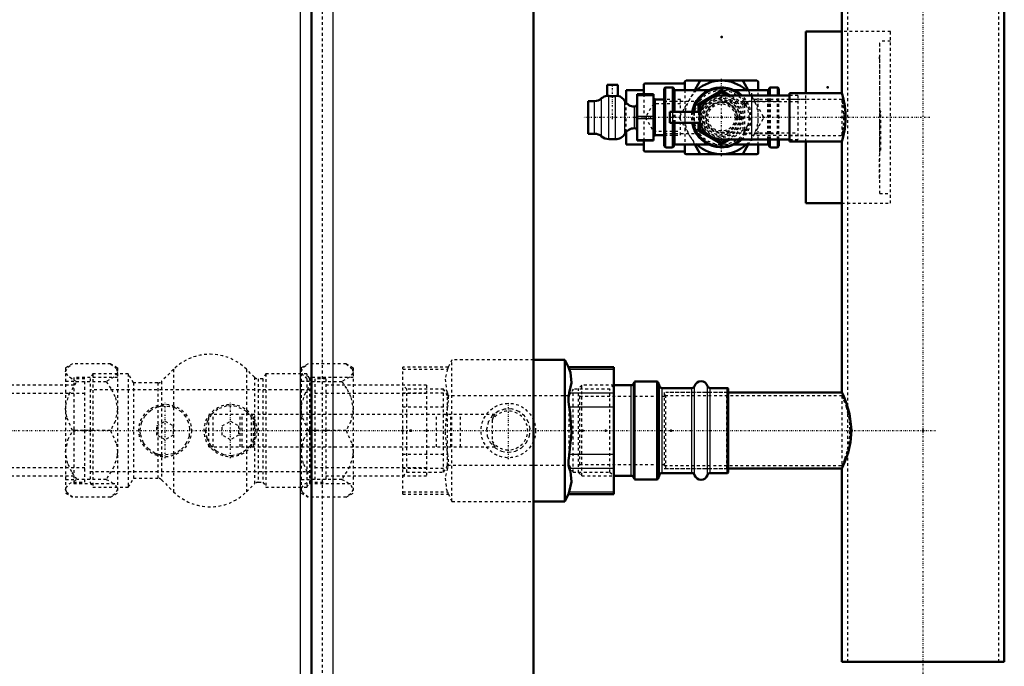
# Model space of a CAD drawing. Header units: millimetres. Extents: x -350 to 653, y -355 to 981.
# Tile 9 of 18: x 111 to 473, y -87 to 151. Entities that reach past the tile are written whole.
import ezdxf

# ---------------------------------------------------------------- set-up
doc = ezdxf.new("R2010")
doc.units = ezdxf.units.MM
doc.linetypes.add('Center', pattern=[1.5, 0.45, -0.5, 0.05, -0.5])
doc.linetypes.add('Dashed', pattern=[2, 1, -1])
for name, color, linetype, lineweight in [('2d ConnectionPoints', 7, 'Continuous', 50), ('AM_0', 7, 'Continuous', 50), ('AM_4', 3, 'Continuous', 25), ('AM_7', 7, 'Center', 25), ('AM_9', 6, 'Dashed', 25)]:
    doc.layers.add(name, color=color, linetype=linetype, lineweight=lineweight)

# ---------------------------------------------------------------- blocks, each defined once
blk = doc.blocks.new('4_Pressure_gauge_UG1050785_0_in_HSVP164161451021531101300230_5')
at = {"layer": 'AM_0'}
for p, q in [((413.19, 146.5), (400, 146.5)), ((400, 123.9), (400, 146.5)), ((400, 83.5), (400, 106.1)), ((400, 83.5), (413.19, 83.5))]:
    blk.add_line(p, q, dxfattribs=at)
at = {"layer": 'AM_9'}
for p, q in [((431, 146.5), (413.19, 146.5)), ((431, 83.5), (431, 146.5)), ((427.1, 142.27), (427, 142.27)), ((427, 142.25), (427, 139.52)), ((427.1, 142.25), (427, 142.25)), ((427.1, 142.22), (427, 142.22)), ((427.1, 87), (427.1, 143)), ((431, 143), (427.1, 143)), ((427.1, 139.54), (427, 139.54)), ((427.1, 139.52), (427, 139.52)), ((427.1, 139.5), (427, 139.5)), ((427, 136.51), (427, 137.28)), ((427.1, 137.28), (427, 137.28)), ((427.1, 136.51), (427, 136.51)), ((427, 136.45), (427, 113.47)), ((427.1, 136.45), (427, 136.45)), ((427.1, 136.38), (427, 136.38)), ((427.1, 134.37), (427, 134.37)), ((427.1, 134.3), (427, 134.3)), ((427.1, 134.24), (427, 134.24)), ((400, 106.1), (400, 123.9)), ((427.1, 126.18), (427, 126.18)), ((427.1, 126.09), (427, 126.09)), ((427.1, 126), (427, 126)), ((427.1, 125.07), (427, 125.07)), ((427.1, 124.98), (427, 124.98)), ((427.1, 124.89), (427, 124.89)), ((400, 121.58), (380, 121.58)), ((427.5, 117.25), (427, 117.25)), ((427.5, 117), (427, 117)), ((427.5, 116.63), (427, 116.63)), ((427.5, 116.62), (427, 116.62)), ((427.5, 115.79), (427, 115.79)), ((427.5, 103), (427.5, 117.25)), ((427.5, 115.24), (427, 115.24)), ((427.1, 113.63), (427, 113.63)), ((427.1, 113.53), (427, 113.53)), ((427.1, 113.47), (427, 113.47)), ((427.1, 113.43), (427, 113.43)), ((427.1, 113.37), (427, 113.37)), ((427.1, 113.27), (427, 113.27)), ((427.5, 113.2), (427, 113.2)), ((427, 113.2), (427, 101.09)), ((380, 108.42), (400, 108.42)), ((427, 103.85), (427.1, 103.85)), ((427.1, 103.64), (427, 103.64)), ((427.1, 102.49), (427, 102.49)), ((427.1, 102.4), (427, 102.4)), ((427.1, 102.31), (427, 102.31)), ((427.5, 103), (427.1, 103)), ((427.1, 101.09), (427, 101.09)), ((427, 92.72), (427, 101)), ((427.1, 101), (427, 101)), ((427.1, 100.91), (427, 100.91)), ((427, 92.72), (427.1, 92.72)), ((427.1, 87), (431, 87)), ((413.19, 83.5), (431, 83.5))]:
    blk.add_line(p, q, dxfattribs=at)
blk = doc.blocks.new('5_Air_valve_UG1069318_0_in_HSVP164161451021531101300230_5')
at = {"layer": 'AM_0'}
for p, q in [((331, 127), (327, 127)), ((327, 127), (327, 122.95)), ((331, 122.89), (331, 127)), ((338, 123.5), (344, 123.5)), ((338, 123.5), (338, 106.5)), ((344, 123.5), (344, 106.5)), ((322.34, 121), (320, 121)), ((320, 109), (320, 121)), ((348, 121.58), (344.8, 121.58)), ((337.2, 119), (337, 119)), ((320, 109), (322.34, 109)), ((337, 111), (337.2, 111)), ((327.63, 107), (330.07, 107)), ((338, 106.5), (344, 106.5)), ((344.8, 108.42), (348, 108.42))]:
    blk.add_line(p, q, dxfattribs=at)
for points in [[(327, 122.95), (327.03, 122.95), (327.26, 122.92), (327.63, 122.87)], [(330.07, 122.82), (330.56, 122.87), (330.89, 122.89), (331, 122.89), (331, 122.89)], [(330.07, 122.82), (329.46, 122.76), (328.8, 122.75), (328.18, 122.79), (327.63, 122.87)]]:
    blk.add_lwpolyline(points, dxfattribs=at)
for centre, radius, start, end in [((327.63, 119), 4, 98.7232, 131.4096), ((330.07, 119), 4, 30, 76.5841), ((322.34, 125), 4, 270, 311.4096), ((337, 123), 4, 210, 270), ((337.2, 119.8), 0.8, 270, 0), ((344.8, 122.38), 0.8, 180, 270), ((322.34, 105), 4, 48.5904, 90), ((330.07, 111), 4, 270, 330), ((337, 107), 4, 90, 150), ((337.2, 110.2), 0.8, 0, 90), ((327.63, 111), 4, 228.5904, 270), ((344.8, 107.62), 0.8, 90, 180)]:
    blk.add_arc(centre, radius, start, end, dxfattribs=at)
at = {"layer": 'AM_4'}
for p, q in [((338, 123.1), (344, 123.1)), ((322.34, 109), (322.34, 121)), ((324.99, 108), (324.99, 122)), ((327.63, 107), (327.63, 122.87)), ((330.07, 107), (330.07, 122.82)), ((333.54, 109), (333.54, 121)), ((344.8, 108.42), (344.8, 121.58)), ((337, 111), (337, 119)), ((337.2, 111), (337.2, 119)), ((338, 115.4), (344, 115.4)), ((338, 114.6), (344, 114.6)), ((338, 106.9), (344, 106.9))]:
    blk.add_line(p, q, dxfattribs=at)
at = {"layer": 'AM_7'}
for p, q in [((329, 114.4), (329, 127.6)), ((445.45, 115), (318.3, 115))]:
    blk.add_line(p, q, dxfattribs=at)
at = {"layer": 'AM_9'}
for p, q in [((344, 120), (341, 115)), ((354, 120), (344, 120)), ((354, 121.58), (348, 121.58)), ((354, 108.42), (354, 121.58)), ((341, 115), (344, 110)), ((344, 110), (354, 110)), ((348, 108.42), (354, 108.42))]:
    blk.add_line(p, q, dxfattribs=at)
blk = doc.blocks.new('6_Pressure_transmitter_Midas_1_0_in_HSVP164161451021531101300230_5')
at = {"layer": 'AM_0'}
for p, q in [((340.5, 127), (340.5, 123.5)), ((355, 127.5), (341, 127.5)), ((355.5, 128), (355.5, 125)), ((382, 128.5), (356, 128.5)), ((361.06, 128.25), (359.19, 125)), ((378.81, 125), (376.94, 128.25)), ((382.5, 125), (382.5, 128)), ((334, 120.35), (334, 125)), ((340.5, 125), (334, 125)), ((334, 105), (334, 109.65)), ((334, 105), (340.5, 105)), ((340.5, 106.5), (340.5, 103)), ((355.5, 105), (355.5, 102)), ((359.19, 105), (361.06, 101.75)), ((376.94, 101.75), (378.81, 105)), ((382.5, 102), (382.5, 105)), ((341, 102.5), (355, 102.5)), ((356, 101.5), (382, 101.5))]:
    blk.add_line(p, q, dxfattribs=at)
for centre, radius, start, end in [((341, 127), 0.5, 90, 180), ((355, 128), 0.5, 270, 0), ((356, 128), 0.5, 90, 180), ((369, 115), 13.5, 47.7946, 132.2054), ((361.49, 128), 0.5, 90, 150), ((376.51, 128), 0.5, 30, 90), ((382, 128), 0.5, 0, 90), ((369, 115), 13.5, 227.7946, 312.2054), ((341, 103), 0.5, 180, 270), ((355, 102), 0.5, 0, 90), ((356, 102), 0.5, 180, 270), ((361.49, 102), 0.5, 210, 270), ((376.51, 102), 0.5, 270, 330), ((382, 102), 0.5, 270, 0)]:
    blk.add_arc(centre, radius, start, end, dxfattribs=at)
at = {"layer": 'AM_7'}
blk.add_line((369, 100.82), (369, 129.18), dxfattribs=at)
at = {"layer": 'AM_9'}
for p, q in [((340.5, 123.5), (340.5, 106.5)), ((359.19, 125), (353.56, 115.25)), ((355.5, 125), (355.5, 105)), ((384.44, 115.25), (378.81, 125)), ((382.5, 105), (382.5, 125)), ((334, 109.65), (334, 120.35)), ((353.56, 114.75), (359.19, 105)), ((378.81, 105), (384.44, 114.75))]:
    blk.add_line(p, q, dxfattribs=at)
blk.add_circle((369, 115), 6.5, dxfattribs=at)
for centre, radius, start, end in [((369, 115), 13.5, 132.2054, 227.7946), ((369, 115), 13.5, 312.2054, 47.7946), ((353.99, 115), 0.5, 150, 210), ((384.01, 115), 0.5, 330, 30)]:
    blk.add_arc(centre, radius, start, end, dxfattribs=at)
blk = doc.blocks.new('7_Pipe_pieceUG1050780_0_in_HSVP164161451021531101300230_5')
at = {"layer": 'AM_0'}
for p, q in [((348, 104.5), (348, 125.5)), ((351, 126), (348.5, 126)), ((351.5, 117), (351.5, 125.5)), ((364.42, 125), (352, 125)), ((386, 125), (373.58, 125)), ((386.5, 123.07), (386.5, 125.5)), ((389.5, 126), (387, 126)), ((390, 123.07), (390, 125.5)), ((351.5, 104.5), (351.5, 113)), ((352, 105), (364.42, 105)), ((373.58, 105), (386, 105)), ((386.5, 104.5), (386.5, 106.93)), ((390, 104.5), (390, 106.93)), ((348.5, 104), (351, 104)), ((387, 104), (389.5, 104))]:
    blk.add_line(p, q, dxfattribs=at)
for centre, radius, start, end in [((348.5, 125.5), 0.5, 90, 180), ((351, 125.5), 0.5, 360, 90), ((352, 125.5), 0.5, 180, 270), ((369, 115), 11, 47.1921, 169.5243), ((386, 125.5), 0.5, 270, 0), ((387, 125.5), 0.5, 90, 180), ((389.5, 125.5), 0.5, 360, 90), ((369, 115), 11, 190.4757, 312.8079), ((352, 104.5), 0.5, 90, 180), ((386, 104.5), 0.5, 0, 90), ((348.5, 104.5), 0.5, 180, 270), ((351, 104.5), 0.5, 270, 0), ((387, 104.5), 0.5, 180, 270), ((389.5, 104.5), 0.5, 270, 0)]:
    blk.add_arc(centre, radius, start, end, dxfattribs=at)
at = {"layer": 'AM_4'}
for p, q in [((348.5, 104), (348.5, 126)), ((351, 117), (351, 126)), ((352, 117), (352, 125)), ((386, 123.07), (386, 125)), ((387, 123.07), (387, 126)), ((389.5, 123.07), (389.5, 126)), ((351, 104), (351, 113)), ((352, 105), (352, 113)), ((386, 105), (386, 106.93)), ((387, 104), (387, 106.93)), ((389.5, 104), (389.5, 106.93))]:
    blk.add_line(p, q, dxfattribs=at)
for start, end in [(50.2258, 169.0194), (190.9806, 309.7742)]:
    blk.add_arc((369, 115), 10.5, start, end, dxfattribs=at)
at = {"layer": 'AM_9'}
for p, q in [((373.58, 125), (364.42, 125)), ((386, 106.93), (386, 123.07)), ((386.5, 106.93), (386.5, 123.07)), ((387, 106.93), (387, 123.07)), ((389.5, 106.93), (389.5, 123.07)), ((390, 106.93), (390, 123.07)), ((360.88, 120.87), (348, 120.87)), ((390, 120.87), (377.12, 120.87)), ((351.5, 113), (351.5, 117)), ((352, 113), (352, 117)), ((348, 109.12), (360.9, 109.12)), ((377.1, 109.12), (390, 109.12)), ((364.42, 105), (373.58, 105))]:
    blk.add_line(p, q, dxfattribs=at)
for points in [[(378.14, 119.06), (377.91, 119.54), (377.32, 120.55), (377.1, 120.87), (377.09, 120.87)], [(377.09, 109.12), (377.24, 109.34), (377.64, 109.96), (378.23, 111.14), (378.55, 112.04)]]:
    blk.add_lwpolyline(points, dxfattribs=at)
blk.add_circle((369, 115), 10, dxfattribs=at)
for radius, start, end in [(10.5, 309.7742, 50.2258), (11, 312.8079, 47.1921), (11, 169.5243, 190.4757), (10.5, 169.0194, 190.9806)]:
    blk.add_arc((369, 115), radius, start, end, dxfattribs=at)
blk = doc.blocks.new('8_Coupling_UG1050776_0_in_HSVP164161451021531101300230_5')
at = {"layer": 'AM_0'}
for p, q in [((368.6, 124.58), (360.9, 120.14)), ((372.02, 123.07), (369.4, 124.58)), ((360.5, 119.45), (360.5, 117)), ((360.5, 113), (360.5, 110.55)), ((360.9, 109.86), (368.6, 105.42)), ((369.4, 105.42), (372.02, 106.93))]:
    blk.add_line(p, q, dxfattribs=at)
for centre, start, end in [((369, 123.89), 60, 120), ((361.3, 119.45), 120, 180), ((361.3, 110.55), 180, 240), ((369, 106.11), 240, 300)]:
    blk.add_arc(centre, 0.8, start, end, dxfattribs=at)
at = {"layer": 'AM_9'}
for p, q in [((377.1, 120.14), (372.02, 123.07)), ((377.5, 110.55), (377.5, 119.45)), ((360.5, 117), (360.5, 113)), ((372.02, 106.93), (377.1, 109.86))]:
    blk.add_line(p, q, dxfattribs=at)
for radius in [7.38, 5]:
    blk.add_circle((369, 115), radius, dxfattribs=at)
for centre, start, end in [((376.7, 119.45), 0, 60), ((376.7, 110.55), 300, 360)]:
    blk.add_arc(centre, 0.8, start, end, dxfattribs=at)
blk = doc.blocks.new('9_Cock_UG1050856_0_in_HSVP164161451021531101300230_5')
at = {"layer": 'AM_0'}
for p, q in [((369, 124.24), (365.92, 122.46)), ((371.02, 123.07), (369, 124.24)), ((364.08, 121.4), (361, 119.62)), ((361, 119.62), (361, 116.06)), ((350, 117), (361, 117)), ((350, 117), (350, 113)), ((350, 113), (361, 113)), ((361, 113.94), (361, 110.38)), ((361, 110.38), (364.08, 108.6)), ((365.92, 107.54), (369, 105.76)), ((369, 105.76), (371.02, 106.93))]:
    blk.add_line(p, q, dxfattribs=at)
at = {"layer": 'AM_4'}
blk.add_line((351, 117), (351, 113), dxfattribs=at)
at = {"layer": 'AM_9'}
for p, q in [((377, 119.62), (371.02, 123.07)), ((365.92, 122.46), (364.08, 121.4)), ((377, 110.38), (377, 119.62)), ((358, 117), (358, 113)), ((359, 117), (359, 113)), ((361, 116.06), (361, 113.94)), ((364.08, 108.6), (365.92, 107.54)), ((371.02, 106.93), (377, 110.38))]:
    blk.add_line(p, q, dxfattribs=at)
for radius in [7.08, 6.58, 5.88, 5.5]:
    blk.add_circle((369, 115), radius, dxfattribs=at)
blk = doc.blocks.new('10_Elbow_UG1030863_0_in_HSVP164161451021531101300230_5')
at = {"layer": 'AM_0'}
for p, q in [((394, 123.07), (369, 123.07)), ((369, 106.93), (394, 106.93))]:
    blk.add_line(p, q, dxfattribs=at)
blk.add_arc((369, 115), 8.07, 90, 270, dxfattribs=at)
at = {"layer": 'AM_4'}
blk.add_line((380, 123.07), (380, 106.93), dxfattribs=at)
at = {"layer": 'AM_7'}
blk.add_line((380, 123.877), (380, 106.123), dxfattribs=at)
at = {"layer": 'AM_9'}
for p, q in [((397, 123.07), (394, 123.07)), ((397, 123.07), (397, 106.93)), ((397, 120.72), (369, 120.72)), ((369, 109.28), (397, 109.28)), ((394, 106.93), (397, 106.93))]:
    blk.add_line(p, q, dxfattribs=at)
blk.add_circle((369, 115), 5.72, dxfattribs=at)
blk.add_arc((369, 115), 8.07, 270, 90, dxfattribs=at)
blk = doc.blocks.new('11_Distributor_pipe_UG11145040003_1_0_in_HSVP164161451021531101300230_5')
at = {"layer": 'AM_0'}
for p, q in [((472.81, -85), (472.81, 930)), ((413.19, 216.12), (413.19, 123.83)), ((394, 123.9), (394, 106.1)), ((413.21, 123.9), (394, 123.9)), ((394, 106.1), (413.22, 106.1)), ((413.19, 106.2), (413.19, 13.82)), ((413.28, 14), (371.5, 14)), ((371.5, -14), (413.25, -14)), ((413.19, -13.88), (413.19, -85)), ((413.19, -85), (472.81, -85))]:
    blk.add_line(p, q, dxfattribs=at)
for points in [[(413.19, 106.1), (413.2, 106.14), (413.41, 106.87), (413.81, 108.45), (414.25, 110.81), (414.52, 113.69), (414.51, 116.62), (414.23, 119.3), (413.8, 121.58), (413.39, 123.2), (413.2, 123.88), (413.19, 123.9)], [(413.19, 14), (413.28, 13.81), (413.87, 12.49), (414.87, 9.95), (415.99, 6.1), (416.65, 1.4), (416.69, 0)], [(416.69, 0), (416.33, -4.33), (415.45, -8.17), (414.32, -11.4), (413.42, -13.5), (413.19, -14)]]:
    blk.add_lwpolyline(points, dxfattribs=at)
at = {"layer": 'AM_7'}
for p, q in [((443, -142.05), (443, 981.05)), ((-324.75, 0), (447.75, 0))]:
    blk.add_line(p, q, dxfattribs=at)
at = {"layer": 'AM_9'}
for p, q in [((415.19, 930), (415.19, -85)), ((470.81, -85), (470.81, 930)), ((413.2, 121.6), (394, 121.6)), ((413.19, 121.6), (413.19, 108.4)), ((413.92, 115.94), (413.93, 115)), ((414.54, 115.91), (414.55, 115)), ((413.93, 115), (413.93, 114.57)), ((394, 108.4), (413.21, 108.4)), ((348, 14), (348, -14)), ((371.5, 14), (348, 14)), ((413.26, 12.8), (348, 12.8)), ((413.19, 12.8), (413.19, -12.8)), ((416.05, -1.32), (416.05, 1.29)), ((416.64, -1.61), (416.64, 1.54)), ((348, -12.8), (413.24, -12.8)), ((348, -14), (371.5, -14)), ((413.19, -12.8), (413.36, -12.4))]:
    blk.add_line(p, q, dxfattribs=at)
for points in [[(413.19, 108.4), (413.2, 108.44), (413.32, 109.01), (413.55, 110.24), (413.78, 112.02), (413.92, 114.15), (413.9, 116.34), (413.74, 118.35), (413.5, 120.03), (413.29, 121.16), (413.19, 121.6), (413.19, 121.6)], [(413.19, 12.8), (413.29, 12.56), (413.83, 11.23), (414.7, 8.75), (415.6, 5.11), (416.07, 0.82), (416.08, 0)], [(416.08, 0), (415.78, -4.01), (415.04, -7.56), (414.11, -10.5), (413.38, -12.37), (413.19, -12.8)]]:
    blk.add_lwpolyline(points, dxfattribs=at)
blk = doc.blocks.new('16_Base_plate_2_15_1UG1041586_0_in_HSVP164161451021531101300230_5')
at = {"layer": 'AM_0'}
for p, q in [((218.5, -355), (218.5, 855)), ((300, 797.5), (300, -297.5))]:
    blk.add_line(p, q, dxfattribs=at)
at = {"layer": 'AM_4'}
for p, q in [((214.5, -355), (214.5, 855)), ((226.5, -355), (226.5, 855))]:
    blk.add_line(p, q, dxfattribs=at)
at = {"layer": 'AM_9'}
blk.add_line((222.5, -355), (222.5, 855), dxfattribs=at)
blk = doc.blocks.new('38_Dea_Socket_UG104224901_4_0_in_HSVP164161451021531101300230_5')
at = {"layer": 'AM_0'}
for p, q in [((335.8, 16.62), (329.5, 16.62)), ((336.88, 17.67), (336.74, 17.28)), ((345.29, 18), (337.35, 18)), ((346.26, 16.28), (345.76, 17.67)), ((358.15, 15.62), (347.2, 15.62)), ((371.25, 15.62), (364.85, 15.62)), ((371.25, -15.62), (371.25, 15.62)), ((371.5, 15.38), (371.25, 15.62)), ((371.5, -15.38), (371.5, 15.38)), ((329.5, -16.63), (335.8, -16.63)), ((336.74, -17.28), (336.88, -17.67)), ((337.35, -18), (345.29, -18)), ((345.76, -17.67), (346.26, -16.28)), ((347.2, -15.62), (358.15, -15.62)), ((364.85, -15.62), (371.25, -15.62)), ((371.25, -15.62), (371.5, -15.38))]:
    blk.add_line(p, q, dxfattribs=at)
for centre, radius, start, end in [((361.5, 15.62), 2.5, 16.6015, 163.3985), ((335.8, 17.63), 1, 270, 340), ((337.35, 17.5), 0.5, 90, 160), ((345.29, 17.5), 0.5, 20, 90), ((347.2, 16.62), 1, 200, 270), ((358.15, 16.62), 1, 270, 343.3985), ((364.85, 16.62), 1, 196.6015, 270), ((335.8, -17.63), 1, 20, 90), ((337.35, -17.5), 0.5, 200, 270), ((345.29, -17.5), 0.5, 270, 340), ((347.2, -16.63), 1, 90, 160), ((358.15, -16.63), 1, 16.6015, 90), ((361.5, -15.62), 2.5, 196.6015, 343.3985), ((364.85, -16.63), 1, 90, 163.3985)]:
    blk.add_arc(centre, radius, start, end, dxfattribs=at)
at = {"layer": 'AM_4'}
for p, q in [((335.8, -16.63), (335.8, 16.62)), ((336.74, -17.28), (336.74, 17.28)), ((336.88, -17.67), (336.88, 17.67)), ((337.35, -18), (337.35, 18)), ((345.29, -18), (345.29, 18)), ((345.76, -17.67), (345.76, 17.67)), ((346.26, -16.28), (346.26, 16.28)), ((347.2, -15.62), (347.2, 15.62)), ((358.15, -15.62), (358.15, 15.62)), ((359.1, -16.34), (359.1, 16.34)), ((363.9, -16.34), (363.9, 16.34)), ((364.85, -15.62), (364.85, 15.62))]:
    blk.add_line(p, q, dxfattribs=at)
at = {"layer": 'AM_9'}
for p, q in [((317.75, 16.62), (316.5, 15.38)), ((316.5, -15.38), (316.5, 15.38)), ((329.5, 16.62), (317.75, 16.62)), ((317.75, -16.63), (317.75, 16.62)), ((371.5, 14.5), (371, 14)), ((317, 12.5), (316.5, 13)), ((348, 12.5), (317, 12.5)), ((317, -12.5), (317, 12.5)), ((348.5, 13), (348, 12.5)), ((348.5, -14), (348.5, 14)), ((371, 14), (348.5, 14)), ((371, -14), (371, 14)), ((316.5, -13), (317, -12.5)), ((317, -12.5), (348, -12.5)), ((348, -12.5), (348.5, -13)), ((348.5, -14), (371, -14)), ((371, -14), (371.5, -14.5)), ((316.5, -15.38), (317.75, -16.63)), ((317.75, -16.63), (329.5, -16.63))]:
    blk.add_line(p, q, dxfattribs=at)
blk = doc.blocks.new('39_Ball_valve_UG1041622_011_4_0_in_HSVP164161451021531101300230_5')
at = {"layer": 'AM_0'}
for p, q in [((311.44, 26), (300, 26)), ((312.84, 23.25), (311.44, 26)), ((311.44, -26), (311.44, 26)), ((329.5, 23.32), (312.81, 23.32)), ((313.12, 22.52), (312.81, 23.32)), ((329.5, -23.32), (329.5, 23.32)), ((311.44, -26), (312.84, -23.25)), ((312.81, -23.32), (313.12, -22.52)), ((312.81, -23.32), (329.5, -23.32)), ((300, -26), (311.44, -26))]:
    blk.add_line(p, q, dxfattribs=at)
for points in [[(313.12, 13.86), (313.97, 17.52), (313.53, 21.3), (313.12, 22.52)], [(313.12, 8.66), (312.86, 10.53), (312.82, 12.23), (313.02, 13.55), (313.12, 13.86)], [(313.12, -8.66), (313.25, -7.95), (313.98, -0.8), (313.48, 6.57), (313.12, 8.66)], [(313.12, -13.86), (312.86, -12.66), (312.82, -11.05), (313.02, -9.23), (313.12, -8.66)], [(313.12, -22.52), (313.97, -18.86), (313.53, -15.07), (313.12, -13.86)]]:
    blk.add_lwpolyline(points, dxfattribs=at)
at = {"layer": 'AM_4'}
for p, q in [((313.12, 22.52), (329.5, 22.52)), ((313.12, 13.86), (329.5, 13.86)), ((313.12, 8.66), (329.5, 8.66)), ((313.12, -8.66), (329.5, -8.66)), ((313.12, -13.86), (329.5, -13.86)), ((313.12, -22.52), (329.5, -22.52))]:
    blk.add_line(p, q, dxfattribs=at)
at = {"layer": 'AM_7'}
blk.add_line((290.75, -10.5), (290.75, 10.5), dxfattribs=at)
at = {"layer": 'AM_9'}
for p, q in [((270.06, 26), (268.66, 23.25)), ((300, 26), (270.06, 26)), ((270.06, -26), (270.06, 26)), ((268.69, 23.32), (252, 23.32)), ((252, -23.32), (252, 23.32)), ((252, 22.52), (268.38, 22.52)), ((268.69, 23.32), (268.38, 22.52)), ((253.5, 15.25), (252, 16.75)), ((267, 15.25), (253.5, 15.25)), ((253.5, -15.25), (253.5, 15.25)), ((268.47, 12.7), (267, 15.25)), ((267, -15.25), (267, 15.25)), ((314.5, 15.25), (313.03, 12.7)), ((328, 15.25), (314.5, 15.25)), ((314.5, -15.25), (314.5, 15.25)), ((329.5, 16.75), (328, 15.25)), ((328, -15.25), (328, 15.25)), ((252, 13.86), (268.38, 13.86)), ((313.03, 12.7), (268.47, 12.7)), ((268.47, -12.7), (268.47, 12.7)), ((313.03, -12.7), (313.03, 12.7)), ((252, 8.66), (268.38, 8.66)), ((180.75, -6), (180.75, 6)), ((180.75, 6), (285.85, 6)), ((182.35, -6), (182.35, 6)), ((192.34, -6), (192.34, 6)), ((193.04, -6), (193.04, 6)), ((196.46, -6), (196.46, 6)), ((197.16, -6), (197.16, 6)), ((264.37, -6), (264.37, 6)), ((269.68, -6), (269.68, 6)), ((273.21, -6), (273.21, 6)), ((284.75, 3.82), (284.75, -3.82)), ((180.75, -6), (285.85, -6)), ((252, -8.66), (268.38, -8.66)), ((252, -13.86), (268.38, -13.86)), ((267, -15.25), (268.47, -12.7)), ((268.47, -12.7), (313.03, -12.7)), ((313.03, -12.7), (314.5, -15.25)), ((252, -16.75), (253.5, -15.25)), ((253.5, -15.25), (267, -15.25)), ((314.5, -15.25), (328, -15.25)), ((328, -15.25), (329.5, -16.75)), ((252, -22.52), (268.38, -22.52)), ((252, -23.32), (268.69, -23.32)), ((268.38, -22.52), (268.69, -23.32)), ((268.66, -23.25), (270.06, -26)), ((270.06, -26), (300, -26))]:
    blk.add_line(p, q, dxfattribs=at)
for points in [[(268.38, 22.52), (267.53, 18.86), (267.97, 15.07), (268.38, 13.86)], [(268.38, 13.86), (268.64, 12.66), (268.68, 11.05), (268.48, 9.23), (268.38, 8.66)], [(268.38, 8.66), (268.02, 6.57), (267.51, -0.6), (268.25, -7.95), (268.38, -8.66)], [(290.75, -8), (293.33, -7.57), (295.61, -6.35), (297.42, -4.41), (298.52, -1.91), (298.71, 0.75), (298.07, 3.23), (296.66, 5.4), (294.54, 7.05), (291.95, 7.91), (289.32, 7.87), (286.91, 7.02), (284.86, 5.42), (283.39, 3.14), (282.77, 0.5), (283.03, -2.09), (284.09, -4.42), (285.88, -6.35), (288.29, -7.61), (290.75, -8)], [(285.85, 6), (285.26, 4.98), (284.79, 3.92), (284.75, 3.82)], [(284.75, -3.82), (285.22, -4.89), (285.79, -5.91), (285.85, -6)], [(268.38, -8.66), (268.64, -10.53), (268.68, -12.23), (268.48, -13.55), (268.38, -13.86)], [(268.38, -13.86), (267.53, -17.52), (267.97, -21.3), (268.38, -22.52)]]:
    blk.add_lwpolyline(points, dxfattribs=at)
blk.add_circle((290.75, 0), 10, dxfattribs=at)
blk.add_arc((290.75, 0), 7.11, 212.4888, 147.5112, dxfattribs=at)
blk = doc.blocks.new('40_Pipe_pieceUG1159619_0001_7_0_in_HSVP164161451021531101300230_5')
at = {"layer": 'AM_9'}
for p, q in [((223.75, 19), (219.75, 19)), ((219.75, 19), (219.75, -19)), ((223.75, 19), (223.75, -19)), ((260.75, 16.625), (223.75, 16.625)), ((260.75, 16.625), (260.75, -16.625)), ((260.75, 13.6), (219.75, 13.6)), ((219.75, -13.6), (260.75, -13.6)), ((223.75, -16.625), (260.75, -16.625)), ((219.75, -19), (223.75, -19))]:
    blk.add_line(p, q, dxfattribs=at)
blk = doc.blocks.new('41_Nut_UG1064767_0002_7_0_in_HSVP164161451021531101300230_5')
at = {"layer": 'AM_9'}
for p, q in [((217.31, 24.48), (214.75, 23)), ((214.75, 23), (214.75, -23)), ((231.19, 24.48), (217.31, 24.48)), ((233.75, 23), (231.19, 24.48)), ((233.75, 23), (233.75, -23)), ((233.75, 19.48), (217.75, 19.48)), ((217.75, 19.48), (217.75, -19.48)), ((218.87, 17.94), (218.47, 18.13)), ((217.75, 18), (214.75, 18)), ((218.45, 17.39), (218.87, 17.94)), ((229.63, 17.94), (218.87, 17.94)), ((231.19, 0), (217.31, 0)), ((214.75, -18), (217.75, -18)), ((218.45, -18.15), (218.87, -17.94)), ((218.87, -17.94), (218.47, -17.43)), ((229.63, -17.94), (218.87, -17.94)), ((217.75, -19.48), (233.75, -19.48)), ((214.75, -23), (217.31, -24.48)), ((231.19, -24.48), (217.31, -24.48)), ((231.19, -24.48), (233.75, -23))]:
    blk.add_line(p, q, dxfattribs=at)
for points in [[(214.75, 21.61), (214.75, 21.66), (215.6, 23.25), (217.31, 24.48)], [(231.19, 24.48), (233.37, 22.7), (233.75, 21.61)], [(218.47, 18.13), (216.96, 18.95), (215.51, 20.07), (214.75, 21.61)], [(233.75, 21.61), (233.67, 21.13), (232.48, 19.61), (229.63, 17.94)], [(214.75, 7.87), (214.83, 9.2), (216.02, 13.36), (218.45, 17.39)], [(229.63, 17.94), (231.54, 15.17), (232.99, 12.1), (233.75, 7.87)], [(217.31, 0), (215.13, 4.89), (214.75, 7.87)], [(233.75, 7.87), (233.75, 7.73), (232.9, 3.36), (231.19, 0)], [(214.75, -7.87), (214.75, -7.73), (215.6, -3.36), (217.31, 0)], [(231.19, 0), (233.37, -4.89), (233.75, -7.87)], [(218.47, -17.43), (216.96, -15.17), (215.51, -12.1), (214.75, -7.87)], [(233.75, -7.87), (233.67, -9.2), (232.48, -13.36), (229.63, -17.94)], [(229.63, -17.94), (231.54, -18.95), (232.99, -20.07), (233.75, -21.61)], [(214.75, -21.61), (214.83, -21.13), (216.02, -19.61), (218.45, -18.15)], [(217.31, -24.48), (215.13, -22.7), (214.75, -21.61)], [(233.75, -21.61), (233.75, -21.66), (232.9, -23.25), (231.19, -24.48)]]:
    blk.add_lwpolyline(points, dxfattribs=at)
blk = doc.blocks.new('42_Check_valve_UG1159572_0001_4_0_in_HSVP164161451021531101300230_5')
at = {"layer": 'AM_7'}
for p, q in [((164.75, -10.13), (164.75, 10.13)), ((188.75, -10.13), (188.75, 10.13))]:
    blk.add_line(p, q, dxfattribs=at)
at = {"layer": 'AM_9'}
for p, q in [((167.86, 22.48), (163.44, 18.08)), ((167.86, 22.48), (167.86, -22.48)), ((197.57, 19.58), (194.63, 22.49)), ((194.63, 22.49), (194.63, -22.49)), ((138.25, 20.85), (137.25, 19.12)), ((137.25, 19.12), (137.25, -19.12)), ((151.25, 20.85), (138.25, 20.85)), ((138.25, 20.85), (138.25, -20.85)), ((153.18, 17.5), (151.25, 20.85)), ((151.25, 20.85), (151.25, -20.85)), ((163.44, 18.08), (163.44, -18.08)), ((197.57, 19.58), (197.57, -19.58)), ((200.68, 19), (198.97, 19)), ((198.97, 19), (198.97, -19)), ((201.75, 20.85), (200.68, 19)), ((200.68, 19), (200.68, -19)), ((216.75, 20.85), (201.75, 20.85)), ((201.75, 20.85), (201.75, -20.85)), ((217.75, 19.12), (216.75, 20.85)), ((216.75, 20.85), (216.75, -20.85)), ((217.75, 15), (137.25, 15)), ((162.03, 17.5), (153.18, 17.5)), ((153.18, 17.5), (153.18, -17.5)), ((162.03, 17.5), (162.03, -17.5)), ((161.75, 1.73), (164.75, 3.46)), ((161.75, -1.73), (161.75, 1.73)), ((164.75, 3.46), (167.75, 1.73)), ((167.75, 1.73), (167.75, -1.73)), ((185.75, 1.73), (188.75, 3.46)), ((185.75, -1.73), (185.75, 1.73)), ((188.75, 3.46), (191.75, 1.73)), ((191.75, 1.73), (191.75, -1.73)), ((164.75, -3.46), (161.75, -1.73)), ((167.75, -1.73), (164.75, -3.46)), ((188.75, -3.46), (185.75, -1.73)), ((191.75, -1.73), (188.75, -3.46)), ((137.25, -15), (217.75, -15)), ((151.25, -20.85), (153.18, -17.5)), ((153.18, -17.5), (162.03, -17.5)), ((137.25, -19.12), (138.25, -20.85)), ((138.25, -20.85), (151.25, -20.85)), ((163.44, -18.08), (167.86, -22.48)), ((194.63, -22.49), (197.57, -19.58)), ((198.97, -19), (200.68, -19)), ((200.68, -19), (201.75, -20.85)), ((201.75, -20.85), (216.75, -20.85)), ((216.75, -20.85), (217.75, -19.12))]:
    blk.add_line(p, q, dxfattribs=at)
for points in [[(162.03, -8.73), (161.03, -8.36), (158.73, -6.89), (156.78, -4.49), (155.72, -1.45), (155.6, 0), (156.04, 2.82), (157.3, 5.31), (159.35, 7.39), (162.03, 8.73)], [(162.03, 8.73), (162.53, 8.88), (163.02, 8.99), (163.44, 9.06)], [(163.44, 9.06), (167.31, 8.79), (167.86, 8.61)], [(167.86, -8.61), (170.8, -6.86), (172.53, -4.82), (173.66, -2.09), (173.88, 0.59), (173.4, 2.97), (172.36, 5.08), (170.8, 6.86), (168.24, 8.46), (167.86, 8.61)], [(194.63, 7.01), (191.03, 8.86), (187.39, 9.05), (184.14, 7.9), (181.69, 5.82), (180.16, 3.14), (179.6, 0.18), (180.03, -2.78), (181.38, -5.43), (183.49, -7.48), (186.13, -8.77), (189.07, -9.14), (192.08, -8.52), (194.63, -7.01)], [(194.63, 7.01), (196.19, 5.33), (197.48, 2.74), (197.57, 2.45)], [(197.57, -2.45), (197.2, -3.5), (195.87, -5.75), (194.63, -7.01)], [(163.44, -9.06), (163.02, -8.98), (162.52, -8.87), (162.03, -8.73)], [(167.86, -8.61), (163.65, -9.08), (163.44, -9.06)]]:
    blk.add_lwpolyline(points, dxfattribs=at)
for centre in [(164.75, 0), (188.75, 0)]:
    blk.add_circle(centre, 9.65, dxfattribs=at)
for centre, radius, start, end in [((181.25, 9), 19, 45.2466, 134.8274), ((162.03, 19.5), 2, 270, 314.8274), ((198.97, 21), 2, 225.2466, 270), ((164.75, 0), 9.15, 93.567, 109.4277), ((164.75, 0), 9.15, 66.2977, 80.3253), ((188.75, 0), 9.15, 44.6481, 56.4866), ((188.75, 0), 9.15, 357.448, 18.4734), ((188.75, 0), 9.15, 180, 196.5787), ((188.75, 0), 9.15, 335.0336, 353.8546), ((188.75, 0), 9.15, 289.242, 310.2797), ((164.75, 0), 9.15, 243.4122, 263.7457), ((164.75, 0), 9.15, 288.7895, 304.4724), ((162.03, -19.5), 2, 45.1726, 90), ((198.97, -21), 2, 90, 134.7534), ((181.25, -9), 19, 225.1726, 314.7534)]:
    blk.add_arc(centre, radius, start, end, dxfattribs=at)
blk = doc.blocks.new('43_Nut_UG1064767_0002_8_0_in_HSVP164161451021531101300230_5')
at = {"layer": 'AM_9'}
for p, q in [((130.81, 24.48), (128.25, 23)), ((128.25, 23), (128.25, -23)), ((144.69, 24.48), (130.81, 24.48)), ((147.25, 23), (144.69, 24.48)), ((147.25, 23), (147.25, -23)), ((131.25, 19.48), (131.25, -19.48)), ((147.25, 19.48), (131.25, 19.48)), ((131.25, 18), (128.25, 18)), ((143.13, 17.94), (132.37, 17.94)), ((144.69, 0), (130.81, 0)), ((128.25, -18), (131.25, -18)), ((143.13, -17.94), (132.37, -17.94)), ((131.25, -19.48), (147.25, -19.48)), ((128.25, -23), (130.81, -24.48)), ((144.69, -24.48), (130.81, -24.48)), ((144.69, -24.48), (147.25, -23))]:
    blk.add_line(p, q, dxfattribs=at)
for points in [[(128.25, 21.61), (128.25, 21.66), (129.1, 23.25), (130.81, 24.48)], [(144.69, 24.48), (146.87, 22.7), (147.25, 21.61)], [(132.37, 17.94), (130.46, 18.95), (129.01, 20.07), (128.25, 21.61)], [(147.25, 21.61), (147.17, 21.13), (145.98, 19.61), (143.13, 17.94)], [(128.25, 7.87), (128.33, 9.2), (129.52, 13.36), (132.37, 17.94)], [(143.13, 17.94), (145.04, 15.17), (146.49, 12.1), (147.25, 7.87)], [(130.81, 0), (128.63, 4.89), (128.25, 7.87)], [(147.25, 7.87), (147.25, 7.73), (146.4, 3.36), (144.69, 0)], [(128.25, -7.87), (128.25, -7.73), (129.1, -3.36), (130.81, 0)], [(144.69, 0), (146.87, -4.89), (147.25, -7.87)], [(132.37, -17.94), (130.46, -15.17), (129.01, -12.1), (128.25, -7.87)], [(147.25, -7.87), (147.17, -9.2), (145.98, -13.36), (143.13, -17.94)], [(128.25, -21.61), (128.33, -21.13), (129.52, -19.61), (132.37, -17.94)], [(143.13, -17.94), (145.04, -18.95), (146.49, -20.07), (147.25, -21.61)], [(130.81, -24.48), (128.63, -22.7), (128.25, -21.61)], [(147.25, -21.61), (147.25, -21.66), (146.4, -23.25), (144.69, -24.48)]]:
    blk.add_lwpolyline(points, dxfattribs=at)
blk = doc.blocks.new('44_Pipe_pieceUG1159619_0001_8_0_in_HSVP164161451021531101300230_5')
at = {"layer": 'AM_9'}
for p, q in [((135.25, 19), (131.25, 19)), ((135.25, -19), (135.25, 19)), ((131.25, 16.625), (94.25, 16.625)), ((94.25, -16.625), (94.25, 16.625)), ((135.25, 13.6), (94.25, 13.6)), ((94.25, -13.6), (135.25, -13.6)), ((94.25, -16.625), (131.25, -16.625)), ((131.25, -19), (135.25, -19))]:
    blk.add_line(p, q, dxfattribs=at)

msp = doc.modelspace()

# ---------------------------------------------------------------- linework, layer by layer
at = {"layer": '2d ConnectionPoints'}
for p in [(369, 144.5), (369, 124.75), (408, 126), (348, 115), (348, 115), (369, 115), (369, 115), (369, 115), (369, 115), (369, 115), (369, 115), (369, 115), (369, 115), (369, 115), (369, 115), (369, 115), (369, 115), (369, 115), (369, 115), (369, 115), (369, 115), (390, 115), (390, 115), (390, 115), (394, 115), (394, 115), (135.25, 0), (135.25, 0), (219.75, 0), (219.75, 0), (252, 0), (255, 0), (318, 0), (326.5, 0), (326.5, 0), (329.5, 0), (350.5, 0), (443, 0), (131.25, 0), (131.25, 0), (135.25, 0), (135.25, 0), (137.25, 0), (137.25, 0), (217.75, 0), (217.75, 0), (219.75, 0), (219.75, 0), (223.75, 0), (223.75, 0), (254.75, 0), (255, 0), (260.75, 0), (443, -85), (443, -85)]:
    msp.add_point(p, dxfattribs=at)

# ---------------------------------------------------------------- block references
for name in ['11_Distributor_pipe_UG11145040003_1_0_in_HSVP164161451021531101300230_5', '16_Base_plate_2_15_1UG1041586_0_in_HSVP164161451021531101300230_5', '4_Pressure_gauge_UG1050785_0_in_HSVP164161451021531101300230_5', '5_Air_valve_UG1069318_0_in_HSVP164161451021531101300230_5', '6_Pressure_transmitter_Midas_1_0_in_HSVP164161451021531101300230_5', '7_Pipe_pieceUG1050780_0_in_HSVP164161451021531101300230_5', '9_Cock_UG1050856_0_in_HSVP164161451021531101300230_5', '8_Coupling_UG1050776_0_in_HSVP164161451021531101300230_5', '10_Elbow_UG1030863_0_in_HSVP164161451021531101300230_5', '42_Check_valve_UG1159572_0001_4_0_in_HSVP164161451021531101300230_5', '39_Ball_valve_UG1041622_011_4_0_in_HSVP164161451021531101300230_5', '43_Nut_UG1064767_0002_8_0_in_HSVP164161451021531101300230_5', '41_Nut_UG1064767_0002_7_0_in_HSVP164161451021531101300230_5', '44_Pipe_pieceUG1159619_0001_8_0_in_HSVP164161451021531101300230_5', '40_Pipe_pieceUG1159619_0001_7_0_in_HSVP164161451021531101300230_5', '38_Dea_Socket_UG104224901_4_0_in_HSVP164161451021531101300230_5']:
    msp.add_blockref(name, (0, 0))

doc.saveas('drawing.dxf')
